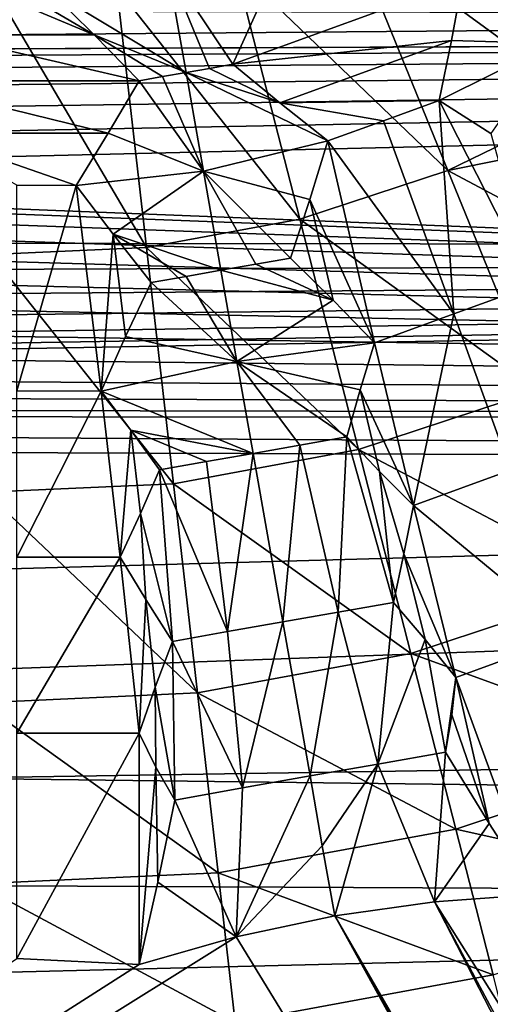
# Model space of a CAD drawing. Header units: millimetres. Extents: x -42.5 to 42.5, y -42.5 to 42.5.
# Tile 80 of 148: x 0 to 3.4, y -13.4 to -6.4. Entities that reach past the tile are written whole.
import ezdxf

# ---------------------------------------------------------------- set-up
doc = ezdxf.new("R2010")
doc.units = ezdxf.units.MM
doc.header["$LTSCALE"] = 127.314815
for name, color, linetype in [('104', 7, 'CONTINUOUS'), ('136', 7, 'CONTINUOUS'), ('137', 7, 'CONTINUOUS'), ('265', 7, 'CONTINUOUS'), ('266', 7, 'CONTINUOUS'), ('267', 7, 'CONTINUOUS'), ('268', 7, 'CONTINUOUS'), ('269', 7, 'CONTINUOUS'), ('430', 7, 'CONTINUOUS'), ('431', 7, 'CONTINUOUS'), ('432', 7, 'CONTINUOUS'), ('433', 7, 'CONTINUOUS'), ('435', 7, 'CONTINUOUS'), ('438', 7, 'CONTINUOUS'), ('439', 7, 'CONTINUOUS'), ('440', 7, 'CONTINUOUS'), ('441', 7, 'CONTINUOUS'), ('442', 7, 'CONTINUOUS'), ('443', 7, 'CONTINUOUS'), ('493', 7, 'CONTINUOUS'), ('494', 7, 'CONTINUOUS'), ('495', 7, 'CONTINUOUS'), ('497', 7, 'CONTINUOUS'), ('580', 7, 'CONTINUOUS'), ('6', 7, 'CONTINUOUS'), ('9', 7, 'CONTINUOUS')]:
    doc.layers.add(name, color=color, linetype=linetype)

msp = doc.modelspace()

# ---------------------------------------------------------------- linework, layer by layer
at = {"layer": '104', "linetype": 'Continuous'}
for points in [[(3.6808, -12.6508, 33.6), (9.8119, -23.5518, 33.6), (2.9667, -12.7022, 33.6), (3.6808, -12.6508, 33.6)], [(2.9667, -12.7022, 33.6), (9.2612, -24.9087, 33.6), (2.2574, -12.8025, 33.6), (2.9667, -12.7022, 33.6)], [(9.8119, -23.5518, 33.6), (9.3359, -24.5922, 33.6), (2.9667, -12.7022, 33.6), (9.8119, -23.5518, 33.6)], [(9.3359, -24.5922, 33.6), (9.2612, -24.9087, 33.6), (2.9667, -12.7022, 33.6), (9.3359, -24.5922, 33.6)], [(2.2574, -12.8025, 33.6), (9.4506, -25.8431, 33.6), (1.5567, -12.9508, 33.6), (2.2574, -12.8025, 33.6)], [(9.2612, -24.9087, 33.6), (9.2563, -25.2307, 33.6), (2.2574, -12.8025, 33.6), (9.2612, -24.9087, 33.6)], [(9.2563, -25.2307, 33.6), (9.3197, -25.5459, 33.6), (2.2574, -12.8025, 33.6), (9.2563, -25.2307, 33.6)], [(9.3197, -25.5459, 33.6), (9.4506, -25.8431, 33.6), (2.2574, -12.8025, 33.6), (9.3197, -25.5459, 33.6)], [(1.5567, -12.9508, 33.6), (-15.3192, -23.4891, 33.6), (0.868, -13.1467, 33.6), (1.5567, -12.9508, 33.6)], [(9.4506, -25.8431, 33.6), (-15.3192, -23.4891, 33.6), (1.5567, -12.9508, 33.6), (9.4506, -25.8431, 33.6)], [(0.868, -13.1467, 33.6), (-15.3192, -23.4891, 33.6), (0.0001, -13.1048, 33.6), (0.868, -13.1467, 33.6)]]:
    msp.add_3dface(points, dxfattribs=at)
at = {"layer": '136', "linetype": 'Continuous'}
msp.add_3dface([(4.0561, -7.0253, 44.4167), (4.9728, -6.4049, 44.4183), (3.2902, -5.6988, 45.0312), (4.0561, -7.0253, 44.4167)], dxfattribs=at)
at = {"layer": '137', "linetype": 'Continuous'}
for points in [[(4.0561, -7.0253, 44.4167), (3.2902, -5.6988, 45.0312), (2.3595, -5.7892, 45.1417), (4.0561, -7.0253, 44.4167)], [(1.5492, -6.0566, 45.1417), (3.0604, -7.509, 44.4183), (2.3595, -5.7892, 45.1417), (1.5492, -6.0566, 45.1417)], [(3.0604, -7.509, 44.4183), (4.0561, -7.0253, 44.4167), (2.3595, -5.7892, 45.1417), (3.0604, -7.509, 44.4183)], [(0.7101, -6.2111, 45.1417), (2.0094, -7.8558, 44.4183), (1.5492, -6.0566, 45.1417), (0.7101, -6.2111, 45.1417)], [(2.0094, -7.8558, 44.4183), (3.0604, -7.509, 44.4183), (1.5492, -6.0566, 45.1417), (2.0094, -7.8558, 44.4183)], [(-0.1423, -6.25, 45.1417), (0.921, -8.0563, 44.4183), (0.7101, -6.2111, 45.1417), (-0.1423, -6.25, 45.1417)], [(0.921, -8.0563, 44.4183), (2.0094, -7.8558, 44.4183), (0.7101, -6.2111, 45.1417), (0.921, -8.0563, 44.4183)], [(-0.1846, -8.1066, 44.4183), (0.921, -8.0563, 44.4183), (-0.1423, -6.25, 45.1417), (-0.1846, -8.1066, 44.4183)], [(4.2034, -7.2804, 44.278), (4.0561, -7.0253, 44.4167), (3.0604, -7.509, 44.4183), (4.2034, -7.2804, 44.278)], [(4.8997, -8.4866, 43.5179), (4.2034, -7.2804, 44.278), (3.0604, -7.509, 44.4183), (4.8997, -8.4866, 43.5179)], [(2.0094, -7.8558, 44.4183), (3.6976, -9.0724, 43.5195), (3.0604, -7.509, 44.4183), (2.0094, -7.8558, 44.4183)], [(3.6976, -9.0724, 43.5195), (4.8997, -8.4866, 43.5179), (3.0604, -7.509, 44.4183), (3.6976, -9.0724, 43.5195)], [(0.921, -8.0563, 44.4183), (2.4278, -9.4914, 43.5195), (2.0094, -7.8558, 44.4183), (0.921, -8.0563, 44.4183)], [(2.4278, -9.4914, 43.5195), (3.6976, -9.0724, 43.5195), (2.0094, -7.8558, 44.4183), (2.4278, -9.4914, 43.5195)], [(-0.223, -9.7944, 43.5195), (1.1127, -9.7336, 43.5195), (-0.1846, -8.1066, 44.4183), (-0.223, -9.7944, 43.5195)], [(-0.1846, -8.1066, 44.4183), (1.1127, -9.7336, 43.5195), (0.921, -8.0563, 44.4183), (-0.1846, -8.1066, 44.4183)], [(1.1127, -9.7336, 43.5195), (2.4278, -9.4914, 43.5195), (0.921, -8.0563, 44.4183), (1.1127, -9.7336, 43.5195)], [(2.4278, -9.4914, 43.5195), (4.2619, -10.457, 42.4661), (3.6976, -9.0724, 43.5195), (2.4278, -9.4914, 43.5195)], [(1.1127, -9.7336, 43.5195), (2.7983, -10.9399, 42.4661), (2.4278, -9.4914, 43.5195), (1.1127, -9.7336, 43.5195)], [(2.7983, -10.9399, 42.4661), (4.2619, -10.457, 42.4661), (2.4278, -9.4914, 43.5195), (2.7983, -10.9399, 42.4661)], [(-0.223, -9.7944, 43.5195), (1.2826, -11.219, 42.4661), (1.1127, -9.7336, 43.5195), (-0.223, -9.7944, 43.5195)], [(1.2826, -11.219, 42.4661), (2.7983, -10.9399, 42.4661), (1.1127, -9.7336, 43.5195), (1.2826, -11.219, 42.4661)], [(-0.257, -11.2892, 42.4661), (1.2826, -11.219, 42.4661), (-0.223, -9.7944, 43.5195), (-0.257, -11.2892, 42.4661)], [(2.7983, -10.9399, 42.4661), (4.7471, -11.6477, 41.2844), (4.2619, -10.457, 42.4661), (2.7983, -10.9399, 42.4661)], [(1.2826, -11.219, 42.4661), (3.1169, -12.1856, 41.2844), (2.7983, -10.9399, 42.4661), (1.2826, -11.219, 42.4661)], [(3.1169, -12.1856, 41.2844), (4.7471, -11.6477, 41.2844), (2.7983, -10.9399, 42.4661), (3.1169, -12.1856, 41.2844)], [(-0.257, -11.2892, 42.4661), (1.4286, -12.4965, 41.2844), (1.2826, -11.219, 42.4661), (-0.257, -11.2892, 42.4661)], [(1.4286, -12.4965, 41.2844), (3.1169, -12.1856, 41.2844), (1.2826, -11.219, 42.4661), (1.4286, -12.4965, 41.2844)], [(-0.2863, -12.5746, 41.2844), (1.4286, -12.4965, 41.2844), (-0.257, -11.2892, 42.4661), (-0.2863, -12.5746, 41.2844)], [(3.1169, -12.1856, 41.2844), (5.151, -12.6385, 40.0073), (4.7471, -11.6477, 41.2844), (3.1169, -12.1856, 41.2844)], [(1.4286, -12.4965, 41.2844), (3.3821, -13.2222, 40.0073), (3.1169, -12.1856, 41.2844), (1.4286, -12.4965, 41.2844)], [(3.3821, -13.2222, 40.0073), (5.151, -12.6385, 40.0073), (3.1169, -12.1856, 41.2844), (3.3821, -13.2222, 40.0073)], [(-0.2863, -12.5746, 41.2844), (1.5501, -13.5596, 40.0073), (1.4286, -12.4965, 41.2844), (-0.2863, -12.5746, 41.2844)], [(1.5501, -13.5596, 40.0073), (3.3821, -13.2222, 40.0073), (1.4286, -12.4965, 41.2844), (1.5501, -13.5596, 40.0073)], [(-0.3107, -13.6444, 40.0073), (1.5501, -13.5596, 40.0073), (-0.2863, -12.5746, 41.2844), (-0.3107, -13.6444, 40.0073)], [(1.5501, -13.5596, 40.0073), (3.5925, -14.0449, 38.6686), (3.3821, -13.2222, 40.0073), (1.5501, -13.5596, 40.0073)]]:
    msp.add_3dface(points, dxfattribs=at)
at = {"layer": '265', "linetype": 'Continuous'}
for points in [[(0.8691, -11.506, 34.0315), (0.0001, -13.1048, 33.6), (0, -11.5045, 34.0223), (0.8691, -11.506, 34.0315)], [(0.868, -13.1467, 33.6), (0.0001, -13.1048, 33.6), (0.8691, -11.506, 34.0315), (0.868, -13.1467, 33.6)], [(0.9881, -11.7457, 33.964), (0.868, -13.1467, 33.6), (0.8691, -11.506, 34.0315), (0.9881, -11.7457, 33.964)], [(1.0016, -12.5621, 33.7436), (0.868, -13.1467, 33.6), (0.9881, -11.7457, 33.964), (1.0016, -12.5621, 33.7436)], [(1.1212, -11.9798, 33.9013), (1.0016, -12.5621, 33.7436), (0.9881, -11.7457, 33.964), (1.1212, -11.9798, 33.9013)]]:
    msp.add_3dface(points, dxfattribs=at)
at = {"layer": '266', "linetype": 'Continuous'}
for points in [[(2.0822, -11.8086, 33.8896), (1.5567, -12.9508, 33.6), (1.6016, -11.8938, 33.8926), (2.0822, -11.8086, 33.8896)], [(1.5567, -12.9508, 33.6), (2.0822, -11.8086, 33.8896), (2.1696, -12.3042, 33.74), (1.5567, -12.9508, 33.6)], [(1.5567, -12.9508, 33.6), (1.1212, -11.9798, 33.9013), (1.6016, -11.8938, 33.8926), (1.5567, -12.9508, 33.6)], [(1.5567, -12.9508, 33.6), (1.0016, -12.5621, 33.7436), (1.1212, -11.9798, 33.9013), (1.5567, -12.9508, 33.6)], [(2.2574, -12.8025, 33.6), (1.5567, -12.9508, 33.6), (2.1696, -12.3042, 33.74), (2.2574, -12.8025, 33.6)], [(1.5567, -12.9508, 33.6), (0.868, -13.1467, 33.6), (1.0016, -12.5621, 33.7436), (1.5567, -12.9508, 33.6)]]:
    msp.add_3dface(points, dxfattribs=at)
at = {"layer": '267', "linetype": 'Continuous'}
for points in [[(2.6744, -10.577, 34.1936), (2.5629, -11.7242, 33.8926), (2.2818, -10.6453, 34.1877), (2.6744, -10.577, 34.1936)], [(2.8999, -10.8402, 34.1099), (2.5629, -11.7242, 33.8926), (2.6744, -10.577, 34.1936), (2.8999, -10.8402, 34.1099)], [(2.2818, -10.6453, 34.1877), (2.0822, -11.8086, 33.8896), (1.8892, -10.7142, 34.1858), (2.2818, -10.6453, 34.1877)], [(2.5629, -11.7242, 33.8926), (2.0822, -11.8086, 33.8896), (2.2818, -10.6453, 34.1877), (2.5629, -11.7242, 33.8926)], [(1.8892, -10.7142, 34.1858), (1.6016, -11.8938, 33.8926), (1.4967, -10.7837, 34.1877), (1.8892, -10.7142, 34.1858)], [(2.0822, -11.8086, 33.8896), (1.6016, -11.8938, 33.8926), (1.8892, -10.7142, 34.1858), (2.0822, -11.8086, 33.8896)], [(1.4967, -10.7837, 34.1877), (1.6016, -11.8938, 33.8926), (1.1044, -10.8538, 34.1936), (1.4967, -10.7837, 34.1877)], [(1.1044, -10.8538, 34.1936), (1.1212, -11.9798, 33.9013), (0.9824, -11.1789, 34.1097), (1.1044, -10.8538, 34.1936)], [(1.6016, -11.8938, 33.8926), (1.1212, -11.9798, 33.9013), (1.1044, -10.8538, 34.1936), (1.6016, -11.8938, 33.8926)], [(3.0438, -11.6408, 33.9013), (2.5629, -11.7242, 33.8926), (2.8999, -10.8402, 34.1099), (3.0438, -11.6408, 33.9013)], [(3.1186, -11.1094, 34.0315), (3.0438, -11.6408, 33.9013), (2.8999, -10.8402, 34.1099), (3.1186, -11.1094, 34.0315)], [(3.0887, -11.3755, 33.964), (3.0438, -11.6408, 33.9013), (3.1186, -11.1094, 34.0315), (3.0887, -11.3755, 33.964)], [(0.9881, -11.7457, 33.964), (0.8691, -11.506, 34.0315), (0.9824, -11.1789, 34.1097), (0.9881, -11.7457, 33.964)], [(1.1212, -11.9798, 33.9013), (0.9881, -11.7457, 33.964), (0.9824, -11.1789, 34.1097), (1.1212, -11.9798, 33.9013)]]:
    msp.add_3dface(points, dxfattribs=at)
at = {"layer": '268', "linetype": 'Continuous'}
for points in [[(2.9667, -12.7022, 33.6), (2.5629, -11.7242, 33.8926), (3.0438, -11.6408, 33.9013), (2.9667, -12.7022, 33.6)], [(2.9667, -12.7022, 33.6), (3.0438, -11.6408, 33.9013), (3.3554, -12.1473, 33.7435), (2.9667, -12.7022, 33.6)], [(2.1696, -12.3042, 33.74), (2.0822, -11.8086, 33.8896), (2.5629, -11.7242, 33.8926), (2.1696, -12.3042, 33.74)], [(2.2574, -12.8025, 33.6), (2.1696, -12.3042, 33.74), (2.5629, -11.7242, 33.8926), (2.2574, -12.8025, 33.6)], [(2.9667, -12.7022, 33.6), (2.2574, -12.8025, 33.6), (2.5629, -11.7242, 33.8926), (2.9667, -12.7022, 33.6)], [(3.6808, -12.6508, 33.6), (2.9667, -12.7022, 33.6), (3.3554, -12.1473, 33.7435), (3.6808, -12.6508, 33.6)]]:
    msp.add_3dface(points, dxfattribs=at)
at = {"layer": '269', "linetype": 'Continuous'}
for points in [[(3.6808, -12.6508, 33.6), (3.1186, -11.1094, 34.0315), (3.9348, -10.8107, 34.0223), (3.6808, -12.6508, 33.6)], [(3.0887, -11.3755, 33.964), (3.1186, -11.1094, 34.0315), (3.3554, -12.1473, 33.7435), (3.0887, -11.3755, 33.964)], [(3.1186, -11.1094, 34.0315), (3.6808, -12.6508, 33.6), (3.3554, -12.1473, 33.7435), (3.1186, -11.1094, 34.0315)], [(3.0438, -11.6408, 33.9013), (3.0887, -11.3755, 33.964), (3.3554, -12.1473, 33.7435), (3.0438, -11.6408, 33.9013)]]:
    msp.add_3dface(points, dxfattribs=at)
at = {"layer": '430', "linetype": 'Continuous'}
for points in [[(0.7346, -10.2557, 34.3478), (0, -11.5045, 34.0223), (0, -10.2546, 34.3411), (0.7346, -10.2557, 34.3478)], [(0.8691, -11.506, 34.0315), (0, -11.5045, 34.0223), (0.7346, -10.2557, 34.3478), (0.8691, -11.506, 34.0315)], [(0.8691, -11.506, 34.0315), (0.7346, -10.2557, 34.3478), (0.9159, -10.5554, 34.2676), (0.8691, -11.506, 34.0315)], [(0.9824, -11.1789, 34.1097), (0.8691, -11.506, 34.0315), (0.9159, -10.5554, 34.2676), (0.9824, -11.1789, 34.1097)], [(1.1044, -10.8538, 34.1936), (0.9824, -11.1789, 34.1097), (0.9159, -10.5554, 34.2676), (1.1044, -10.8538, 34.1936)]]:
    msp.add_3dface(points, dxfattribs=at)
at = {"layer": '431', "linetype": 'Continuous'}
for points in [[(0.5992, -9.0755, 34.6158), (0, -10.2546, 34.3411), (0, -9.0748, 34.6114), (0.5992, -9.0755, 34.6158)], [(0.7346, -10.2557, 34.3478), (0, -10.2546, 34.3411), (0.5992, -9.0755, 34.6158), (0.7346, -10.2557, 34.3478)], [(0.8089, -9.3539, 34.5484), (0.7346, -10.2557, 34.3478), (0.5992, -9.0755, 34.6158), (0.8089, -9.3539, 34.5484)], [(0.878, -9.9461, 34.4137), (0.7346, -10.2557, 34.3478), (0.8089, -9.3539, 34.5484), (0.878, -9.9461, 34.4137)], [(1.0132, -9.6359, 34.4857), (0.878, -9.9461, 34.4137), (0.8089, -9.3539, 34.5484), (1.0132, -9.6359, 34.4857)]]:
    msp.add_3dface(points, dxfattribs=at)
at = {"layer": '432', "linetype": 'Continuous'}
for points in [[(0.4207, -7.6149, 34.9047), (0, -9.0748, 34.6114), (0, -7.6145, 34.9025), (0.4207, -7.6149, 34.9047)], [(0.5992, -9.0755, 34.6158), (0, -9.0748, 34.6114), (0.4207, -7.6149, 34.9047), (0.5992, -9.0755, 34.6158)], [(0.5992, -9.0755, 34.6158), (0.4207, -7.6149, 34.9047), (0.6839, -7.9615, 34.8319), (0.5992, -9.0755, 34.6158)], [(0.7726, -8.6891, 34.6879), (0.5992, -9.0755, 34.6158), (0.6839, -7.9615, 34.8319), (0.7726, -8.6891, 34.6879)], [(0.9545, -8.3055, 34.7661), (0.7726, -8.6891, 34.6879), (0.6839, -7.9615, 34.8319), (0.9545, -8.3055, 34.7661)]]:
    msp.add_3dface(points, dxfattribs=at)
at = {"layer": '433', "linetype": 'Continuous'}
for points in [[(-0.5481, -6.5452, 35.0767), (-0.2222, -6.2222, 35.1345), (0.5478, -6.5449, 35.0768), (-0.5481, -6.5452, 35.0767)], [(-0.2222, -6.2222, 35.1345), (0, -6.2221, 35.1339), (0.5478, -6.5449, 35.0768), (-0.2222, -6.2222, 35.1345)], [(0, -6.2221, 35.1339), (0.2222, -6.2222, 35.1345), (0.5478, -6.5449, 35.0768), (0, -6.2221, 35.1339)], [(-0.8682, -6.8722, 35.0253), (-0.5481, -6.5452, 35.0767), (0.8682, -6.8722, 35.0253), (-0.8682, -6.8722, 35.0253)], [(0.8682, -6.8722, 35.0253), (-0.5481, -6.5452, 35.0767), (0.5478, -6.5449, 35.0768), (0.8682, -6.8722, 35.0253)], [(-0.6488, -7.2446, 34.9614), (-0.8682, -6.8722, 35.0253), (0.6487, -7.2447, 34.9614), (-0.6488, -7.2446, 34.9614)], [(0.6487, -7.2447, 34.9614), (-0.8682, -6.8722, 35.0253), (0.8682, -6.8722, 35.0253), (0.6487, -7.2447, 34.9614)], [(-0.6488, -7.2446, 34.9614), (0.4207, -7.6149, 34.9047), (0, -7.6145, 34.9025), (-0.6488, -7.2446, 34.9614)], [(0.4207, -7.6149, 34.9047), (-0.6488, -7.2446, 34.9614), (0.6487, -7.2447, 34.9614), (0.4207, -7.6149, 34.9047)]]:
    msp.add_3dface(points, dxfattribs=at)
at = {"layer": '435', "linetype": 'Continuous'}
for points in [[(1.2014, -6.8132, 35.0239), (0.2222, -6.2222, 35.1345), (1.068, -6.0567, 35.1275), (1.2014, -6.8132, 35.0239)], [(0.5478, -6.5449, 35.0768), (0.2222, -6.2222, 35.1345), (1.2014, -6.8132, 35.0239), (0.5478, -6.5449, 35.0768)], [(1.0348, -6.8426, 35.0242), (0.5478, -6.5449, 35.0768), (1.2014, -6.8132, 35.0239), (1.0348, -6.8426, 35.0242)], [(0.8682, -6.8722, 35.0253), (0.5478, -6.5449, 35.0768), (1.0348, -6.8426, 35.0242), (0.8682, -6.8722, 35.0253)]]:
    msp.add_3dface(points, dxfattribs=at)
at = {"layer": '438', "linetype": 'Continuous'}
for points in [[(1.2014, -6.8132, 35.0239), (1.068, -6.0567, 35.1275), (1.3679, -6.7839, 35.0242), (1.2014, -6.8132, 35.0239)], [(1.5346, -6.7547, 35.0253), (1.068, -6.0567, 35.1275), (1.7235, -6.338, 35.0767), (1.5346, -6.7547, 35.0253)], [(1.3679, -6.7839, 35.0242), (1.068, -6.0567, 35.1275), (1.5346, -6.7547, 35.0253), (1.3679, -6.7839, 35.0242)]]:
    msp.add_3dface(points, dxfattribs=at)
at = {"layer": '439', "linetype": 'Continuous'}
for points in [[(1.3679, -6.7839, 35.0242), (1.5346, -6.7547, 35.0253), (1.8682, -7.0296, 34.9614), (1.3679, -6.7839, 35.0242)], [(1.2014, -6.8132, 35.0239), (1.3679, -6.7839, 35.0242), (1.8682, -7.0296, 34.9614), (1.2014, -6.8132, 35.0239)], [(1.3249, -7.5137, 34.8836), (1.2014, -6.8132, 35.0239), (2.2092, -7.2995, 34.9047), (1.3249, -7.5137, 34.8836)], [(2.2092, -7.2995, 34.9047), (1.2014, -6.8132, 35.0239), (1.8682, -7.0296, 34.9614), (2.2092, -7.2995, 34.9047)], [(2.0803, -7.7153, 34.8319), (1.3249, -7.5137, 34.8836), (2.2092, -7.2995, 34.9047), (2.0803, -7.7153, 34.8319)], [(1.449, -8.2179, 34.763), (1.3249, -7.5137, 34.8836), (1.6964, -8.1744, 34.7638), (1.449, -8.2179, 34.763)], [(1.6964, -8.1744, 34.7638), (1.3249, -7.5137, 34.8836), (1.9438, -8.1311, 34.7661), (1.6964, -8.1744, 34.7638)], [(1.9438, -8.1311, 34.7661), (1.3249, -7.5137, 34.8836), (2.0803, -7.7153, 34.8319), (1.9438, -8.1311, 34.7661)]]:
    msp.add_3dface(points, dxfattribs=at)
at = {"layer": '440', "linetype": 'Continuous'}
for points in [[(0.8682, -6.8722, 35.0253), (1.0348, -6.8426, 35.0242), (1.3249, -7.5137, 34.8836), (0.8682, -6.8722, 35.0253)], [(1.0348, -6.8426, 35.0242), (1.2014, -6.8132, 35.0239), (1.3249, -7.5137, 34.8836), (1.0348, -6.8426, 35.0242)], [(0.6487, -7.2447, 34.9614), (0.8682, -6.8722, 35.0253), (1.3249, -7.5137, 34.8836), (0.6487, -7.2447, 34.9614)], [(0.4207, -7.6149, 34.9047), (0.6487, -7.2447, 34.9614), (1.3249, -7.5137, 34.8836), (0.4207, -7.6149, 34.9047)], [(0.6839, -7.9615, 34.8319), (0.4207, -7.6149, 34.9047), (1.3249, -7.5137, 34.8836), (0.6839, -7.9615, 34.8319)], [(0.6839, -7.9615, 34.8319), (1.3249, -7.5137, 34.8836), (1.449, -8.2179, 34.763), (0.6839, -7.9615, 34.8319)], [(0.6839, -7.9615, 34.8319), (1.449, -8.2179, 34.763), (1.2017, -8.2616, 34.7638), (0.6839, -7.9615, 34.8319)], [(0.9545, -8.3055, 34.7661), (0.6839, -7.9615, 34.8319), (1.2017, -8.2616, 34.7638), (0.9545, -8.3055, 34.7661)]]:
    msp.add_3dface(points, dxfattribs=at)
at = {"layer": '441', "linetype": 'Continuous'}
for points in [[(1.2017, -8.2616, 34.7638), (1.449, -8.2179, 34.763), (1.5633, -8.8658, 34.6118), (1.2017, -8.2616, 34.7638)], [(0.7726, -8.6891, 34.6879), (0.9545, -8.3055, 34.7661), (1.5633, -8.8658, 34.6118), (0.7726, -8.6891, 34.6879)], [(0.9545, -8.3055, 34.7661), (1.2017, -8.2616, 34.7638), (1.5633, -8.8658, 34.6118), (0.9545, -8.3055, 34.7661)], [(0.5992, -9.0755, 34.6158), (0.7726, -8.6891, 34.6879), (1.5633, -8.8658, 34.6118), (0.5992, -9.0755, 34.6158)], [(1.6783, -9.5178, 34.4801), (0.5992, -9.0755, 34.6158), (1.5633, -8.8658, 34.6118), (1.6783, -9.5178, 34.4801)], [(0.8089, -9.3539, 34.5484), (0.5992, -9.0755, 34.6158), (1.6783, -9.5178, 34.4801), (0.8089, -9.3539, 34.5484)], [(1.3457, -9.5767, 34.4815), (0.8089, -9.3539, 34.5484), (1.6783, -9.5178, 34.4801), (1.3457, -9.5767, 34.4815)], [(1.0132, -9.6359, 34.4857), (0.8089, -9.3539, 34.5484), (1.3457, -9.5767, 34.4815), (1.0132, -9.6359, 34.4857)]]:
    msp.add_3dface(points, dxfattribs=at)
at = {"layer": '442', "linetype": 'Continuous'}
for points in [[(2.3436, -9.4014, 34.4857), (2.2818, -10.6453, 34.1877), (2.0109, -9.4594, 34.4815), (2.3436, -9.4014, 34.4857)], [(2.6744, -10.577, 34.1936), (2.2818, -10.6453, 34.1877), (2.3436, -9.4014, 34.4857), (2.6744, -10.577, 34.1936)], [(2.5768, -9.6466, 34.4137), (2.6744, -10.577, 34.1936), (2.3436, -9.4014, 34.4857), (2.5768, -9.6466, 34.4137)], [(1.8892, -10.7142, 34.1858), (1.6783, -9.5178, 34.4801), (2.0109, -9.4594, 34.4815), (1.8892, -10.7142, 34.1858)], [(2.2818, -10.6453, 34.1877), (1.8892, -10.7142, 34.1858), (2.0109, -9.4594, 34.4815), (2.2818, -10.6453, 34.1877)], [(1.4967, -10.7837, 34.1877), (1.0132, -9.6359, 34.4857), (1.3457, -9.5767, 34.4815), (1.4967, -10.7837, 34.1877)], [(1.4967, -10.7837, 34.1877), (1.3457, -9.5767, 34.4815), (1.6783, -9.5178, 34.4801), (1.4967, -10.7837, 34.1877)], [(1.8892, -10.7142, 34.1858), (1.4967, -10.7837, 34.1877), (1.6783, -9.5178, 34.4801), (1.8892, -10.7142, 34.1858)], [(1.1044, -10.8538, 34.1936), (0.878, -9.9461, 34.4137), (1.0132, -9.6359, 34.4857), (1.1044, -10.8538, 34.1936)], [(1.4967, -10.7837, 34.1877), (1.1044, -10.8538, 34.1936), (1.0132, -9.6359, 34.4857), (1.4967, -10.7837, 34.1877)], [(2.7495, -10.2321, 34.2676), (2.6744, -10.577, 34.1936), (2.5768, -9.6466, 34.4137), (2.7495, -10.2321, 34.2676)], [(2.8173, -9.8884, 34.3478), (2.7495, -10.2321, 34.2676), (2.5768, -9.6466, 34.4137), (2.8173, -9.8884, 34.3478)], [(0.9159, -10.5554, 34.2676), (0.7346, -10.2557, 34.3478), (0.878, -9.9461, 34.4137), (0.9159, -10.5554, 34.2676)], [(1.1044, -10.8538, 34.1936), (0.9159, -10.5554, 34.2676), (0.878, -9.9461, 34.4137), (1.1044, -10.8538, 34.1936)]]:
    msp.add_3dface(points, dxfattribs=at)
at = {"layer": '443', "linetype": 'Continuous'}
for points in [[(3.9348, -10.8107, 34.0223), (2.8173, -9.8884, 34.3478), (3.5073, -9.6361, 34.3411), (3.9348, -10.8107, 34.0223)], [(3.1186, -11.1094, 34.0315), (2.7495, -10.2321, 34.2676), (2.8173, -9.8884, 34.3478), (3.1186, -11.1094, 34.0315)], [(3.9348, -10.8107, 34.0223), (3.1186, -11.1094, 34.0315), (2.8173, -9.8884, 34.3478), (3.9348, -10.8107, 34.0223)], [(2.8999, -10.8402, 34.1099), (2.6744, -10.577, 34.1936), (2.7495, -10.2321, 34.2676), (2.8999, -10.8402, 34.1099)], [(3.1186, -11.1094, 34.0315), (2.8999, -10.8402, 34.1099), (2.7495, -10.2321, 34.2676), (3.1186, -11.1094, 34.0315)]]:
    msp.add_3dface(points, dxfattribs=at)
at = {"layer": '493', "linetype": 'Continuous'}
for points in [[(3.0874, -6.5859, 34.9614), (1.5346, -6.7547, 35.0253), (3.1663, -6.1608, 35.0253), (3.0874, -6.5859, 34.9614)], [(1.5346, -6.7547, 35.0253), (1.7235, -6.338, 35.0767), (3.1663, -6.1608, 35.0253), (1.5346, -6.7547, 35.0253)], [(1.8682, -7.0296, 34.9614), (1.5346, -6.7547, 35.0253), (3.0874, -6.5859, 34.9614), (1.8682, -7.0296, 34.9614)], [(2.9997, -7.0118, 34.9047), (1.8682, -7.0296, 34.9614), (3.0874, -6.5859, 34.9614), (2.9997, -7.0118, 34.9047)], [(2.6043, -7.1553, 34.9025), (1.8682, -7.0296, 34.9614), (2.9997, -7.0118, 34.9047), (2.6043, -7.1553, 34.9025)], [(2.2092, -7.2995, 34.9047), (1.8682, -7.0296, 34.9614), (2.6043, -7.1553, 34.9025), (2.2092, -7.2995, 34.9047)]]:
    msp.add_3dface(points, dxfattribs=at)
at = {"layer": '494', "linetype": 'Continuous'}
for points in [[(2.6043, -7.1553, 34.9025), (2.9997, -7.0118, 34.9047), (3.1037, -8.5275, 34.6114), (2.6043, -7.1553, 34.9025)], [(3.1037, -8.5275, 34.6114), (2.9997, -7.0118, 34.9047), (3.6671, -8.3232, 34.6158), (3.1037, -8.5275, 34.6114)], [(3.6671, -8.3232, 34.6158), (2.9997, -7.0118, 34.9047), (3.3657, -7.2474, 34.8319), (3.6671, -8.3232, 34.6158)], [(2.2092, -7.2995, 34.9047), (2.6043, -7.1553, 34.9025), (3.1037, -8.5275, 34.6114), (2.2092, -7.2995, 34.9047)], [(2.0803, -7.7153, 34.8319), (2.2092, -7.2995, 34.9047), (2.5409, -8.7331, 34.6158), (2.0803, -7.7153, 34.8319)], [(2.5409, -8.7331, 34.6158), (2.2092, -7.2995, 34.9047), (3.1037, -8.5275, 34.6114), (2.5409, -8.7331, 34.6158)], [(1.9438, -8.1311, 34.7661), (2.0803, -7.7153, 34.8319), (2.2455, -8.429, 34.688), (1.9438, -8.1311, 34.7661)], [(2.0803, -7.7153, 34.8319), (2.5409, -8.7331, 34.6158), (2.2455, -8.429, 34.688), (2.0803, -7.7153, 34.8319)]]:
    msp.add_3dface(points, dxfattribs=at)
at = {"layer": '495', "linetype": 'Continuous'}
for points in [[(3.5073, -9.6361, 34.3411), (3.1037, -8.5275, 34.6114), (3.6671, -8.3232, 34.6158), (3.5073, -9.6361, 34.3411)], [(2.8173, -9.8884, 34.3478), (2.5409, -8.7331, 34.6158), (3.1037, -8.5275, 34.6114), (2.8173, -9.8884, 34.3478)], [(3.5073, -9.6361, 34.3411), (2.8173, -9.8884, 34.3478), (3.1037, -8.5275, 34.6114), (3.5073, -9.6361, 34.3411)], [(2.5409, -8.7331, 34.6158), (2.8173, -9.8884, 34.3478), (2.439, -9.067, 34.5483), (2.5409, -8.7331, 34.6158)], [(2.5768, -9.6466, 34.4137), (2.3436, -9.4014, 34.4857), (2.439, -9.067, 34.5483), (2.5768, -9.6466, 34.4137)], [(2.8173, -9.8884, 34.3478), (2.5768, -9.6466, 34.4137), (2.439, -9.067, 34.5483), (2.8173, -9.8884, 34.3478)]]:
    msp.add_3dface(points, dxfattribs=at)
at = {"layer": '497', "linetype": 'Continuous'}
for points in [[(3.4592, -5.9914, 35.0239), (3.8148, -6.6075, 34.8836), (3.3127, -6.076, 35.0242), (3.4592, -5.9914, 35.0239)], [(3.8148, -6.6075, 34.8836), (3.1663, -6.1608, 35.0253), (3.3127, -6.076, 35.0242), (3.8148, -6.6075, 34.8836)], [(3.0874, -6.5859, 34.9614), (3.1663, -6.1608, 35.0253), (3.8148, -6.6075, 34.8836), (3.0874, -6.5859, 34.9614)], [(2.9997, -7.0118, 34.9047), (3.0874, -6.5859, 34.9614), (3.8148, -6.6075, 34.8836), (2.9997, -7.0118, 34.9047)], [(3.3657, -7.2474, 34.8319), (2.9997, -7.0118, 34.9047), (3.8148, -6.6075, 34.8836), (3.3657, -7.2474, 34.8319)]]:
    msp.add_3dface(points, dxfattribs=at)
at = {"layer": '580', "linetype": 'Continuous'}
for points in [[(1.449, -8.2179, 34.763), (1.6964, -8.1744, 34.7638), (2.2455, -8.429, 34.688), (1.449, -8.2179, 34.763)], [(1.6964, -8.1744, 34.7638), (1.9438, -8.1311, 34.7661), (2.2455, -8.429, 34.688), (1.6964, -8.1744, 34.7638)], [(1.5633, -8.8658, 34.6118), (1.449, -8.2179, 34.763), (2.2455, -8.429, 34.688), (1.5633, -8.8658, 34.6118)], [(2.5409, -8.7331, 34.6158), (1.5633, -8.8658, 34.6118), (2.2455, -8.429, 34.688), (2.5409, -8.7331, 34.6158)], [(1.5633, -8.8658, 34.6118), (2.5409, -8.7331, 34.6158), (2.439, -9.067, 34.5483), (1.5633, -8.8658, 34.6118)], [(2.3436, -9.4014, 34.4857), (1.5633, -8.8658, 34.6118), (2.439, -9.067, 34.5483), (2.3436, -9.4014, 34.4857)], [(1.5633, -8.8658, 34.6118), (2.3436, -9.4014, 34.4857), (2.0109, -9.4594, 34.4815), (1.5633, -8.8658, 34.6118)], [(1.6783, -9.5178, 34.4801), (1.5633, -8.8658, 34.6118), (2.0109, -9.4594, 34.4815), (1.6783, -9.5178, 34.4801)]]:
    msp.add_3dface(points, dxfattribs=at)
at = {"layer": '6', "linetype": 'Continuous'}
for points in [[(39.2703, -6.4716, 24.8), (39.5017, -4.8635, 24.8), (-39.3012, -6.2815, 24.8), (39.2703, -6.4716, 24.8)], [(39.2703, -6.4716, 24.8), (-39.3012, -6.2815, 24.8), (-26.151, -6.7592, 24.8), (39.2703, -6.4716, 24.8)], [(-25.8495, -6.7591, 24.8), (39.2703, -6.4716, 24.8), (-26.151, -6.7592, 24.8), (-25.8495, -6.7591, 24.8)], [(-25.5566, -6.8313, 24.8), (39.2703, -6.4716, 24.8), (-25.8495, -6.7591, 24.8), (-25.5566, -6.8313, 24.8)], [(-25.2898, -6.9713, 24.8), (39.2703, -6.4716, 24.8), (-25.5566, -6.8313, 24.8), (-25.2898, -6.9713, 24.8)], [(-25.0645, -7.1709, 24.8), (39.2703, -6.4716, 24.8), (-25.2898, -6.9713, 24.8), (-25.0645, -7.1709, 24.8)], [(-24.8932, -7.4191, 24.8), (39.2703, -6.4716, 24.8), (-25.0645, -7.1709, 24.8), (-24.8932, -7.4191, 24.8)], [(-24.7863, -7.7008, 24.8), (39.2703, -6.4716, 24.8), (-24.8932, -7.4191, 24.8), (-24.7863, -7.7008, 24.8)], [(-24.75, -8, 24.8), (39.2703, -6.4716, 24.8), (-24.7863, -7.7008, 24.8), (-24.75, -8, 24.8)], [(38.9734, -8.0694, 24.8), (39.2703, -6.4716, 24.8), (-24.75, -8, 24.8), (38.9734, -8.0694, 24.8)], [(-24.7864, -8.2995, 24.8), (38.9734, -8.0694, 24.8), (-24.75, -8, 24.8), (-24.7864, -8.2995, 24.8)], [(-25.849, -9.2408, 24.8), (38.9734, -8.0694, 24.8), (-25.5566, -9.1687, 24.8), (-25.849, -9.2408, 24.8)], [(38.6115, -9.6537, 24.8), (38.9734, -8.0694, 24.8), (-25.849, -9.2408, 24.8), (38.6115, -9.6537, 24.8)], [(-25.5566, -9.1687, 24.8), (38.9734, -8.0694, 24.8), (-25.2902, -9.0289, 24.8), (-25.5566, -9.1687, 24.8)], [(-25.2902, -9.0289, 24.8), (38.9734, -8.0694, 24.8), (-25.0647, -8.8293, 24.8), (-25.2902, -9.0289, 24.8)], [(-25.0647, -8.8293, 24.8), (38.9734, -8.0694, 24.8), (-24.8933, -8.5811, 24.8), (-25.0647, -8.8293, 24.8)], [(-24.8933, -8.5811, 24.8), (38.9734, -8.0694, 24.8), (-24.7864, -8.2995, 24.8), (-24.8933, -8.5811, 24.8)], [(-38.6805, -9.3732, 24.8), (38.6115, -9.6537, 24.8), (-25.849, -9.2408, 24.8), (-38.6805, -9.3732, 24.8)], [(-37.817, -12.4061, 24.8), (38.6115, -9.6537, 24.8), (-38.6805, -9.3732, 24.8), (-37.817, -12.4061, 24.8)], [(38.1852, -11.2219, 24.8), (38.6115, -9.6537, 24.8), (-37.817, -12.4061, 24.8), (38.1852, -11.2219, 24.8)], [(37.6955, -12.7706, 24.8), (38.1852, -11.2219, 24.8), (-37.817, -12.4061, 24.8), (37.6955, -12.7706, 24.8)], [(-36.7158, -15.3619, 24.8), (37.6955, -12.7706, 24.8), (-37.817, -12.4061, 24.8), (-36.7158, -15.3619, 24.8)], [(37.1429, -14.2985, 24.8), (37.6955, -12.7706, 24.8), (-36.7158, -15.3619, 24.8), (37.1429, -14.2985, 24.8)]]:
    msp.add_3dface(points, dxfattribs=at)
at = {"layer": '9', "linetype": 'Continuous'}
for points in [[(-38.5738, -5.7499, 20.4), (38.5005, -6.222, 20.4), (-25.849, -6.7592, 20.4), (-38.5738, -5.7499, 20.4)], [(38.5005, -6.222, 20.4), (37.8791, -9.283, 20.4), (-25.849, -6.7592, 20.4), (38.5005, -6.222, 20.4)], [(-25.849, -6.7592, 20.4), (37.8791, -9.283, 20.4), (-25.5566, -6.8313, 20.4), (-25.849, -6.7592, 20.4)], [(-25.5566, -6.8313, 20.4), (37.8791, -9.283, 20.4), (-25.2902, -6.9711, 20.4), (-25.5566, -6.8313, 20.4)], [(-25.2902, -6.9711, 20.4), (37.8791, -9.283, 20.4), (-25.0647, -7.1707, 20.4), (-25.2902, -6.9711, 20.4)], [(-25.0647, -7.1707, 20.4), (37.8791, -9.283, 20.4), (-24.8933, -7.4189, 20.4), (-25.0647, -7.1707, 20.4)], [(-24.8933, -7.4189, 20.4), (37.8791, -9.283, 20.4), (-24.7864, -7.7005, 20.4), (-24.8933, -7.4189, 20.4)], [(37.8791, -9.283, 20.4), (-24.75, -8, 20.4), (-24.7864, -7.7005, 20.4), (37.8791, -9.283, 20.4)], [(-24.75, -8, 20.4), (37.8791, -9.283, 20.4), (-24.7863, -8.2992, 20.4), (-24.75, -8, 20.4)], [(-24.7863, -8.2992, 20.4), (37.8791, -9.283, 20.4), (-24.8932, -8.5809, 20.4), (-24.7863, -8.2992, 20.4)], [(-24.8932, -8.5809, 20.4), (37.8791, -9.283, 20.4), (-25.0645, -8.8291, 20.4), (-24.8932, -8.5809, 20.4)], [(-25.0645, -8.8291, 20.4), (37.8791, -9.283, 20.4), (-25.2898, -9.0287, 20.4), (-25.0645, -8.8291, 20.4)], [(-25.2898, -9.0287, 20.4), (37.8791, -9.283, 20.4), (-25.5566, -9.1687, 20.4), (-25.2898, -9.0287, 20.4)], [(-25.5566, -9.1687, 20.4), (37.8791, -9.283, 20.4), (-25.8495, -9.2409, 20.4), (-25.5566, -9.1687, 20.4)], [(37.8791, -9.283, 20.4), (-37.3043, -11.3748, 20.4), (-25.8495, -9.2409, 20.4), (37.8791, -9.283, 20.4)], [(37.015, -12.2838, 20.4), (-37.3043, -11.3748, 20.4), (37.8791, -9.283, 20.4), (37.015, -12.2838, 20.4)], [(-36.3615, -14.1011, 20.4), (-37.3043, -11.3748, 20.4), (37.015, -12.2838, 20.4), (-36.3615, -14.1011, 20.4)], [(35.9135, -15.2059, 20.4), (-36.3615, -14.1011, 20.4), (37.015, -12.2838, 20.4), (35.9135, -15.2059, 20.4)]]:
    msp.add_3dface(points, dxfattribs=at)

doc.saveas('drawing.dxf')
